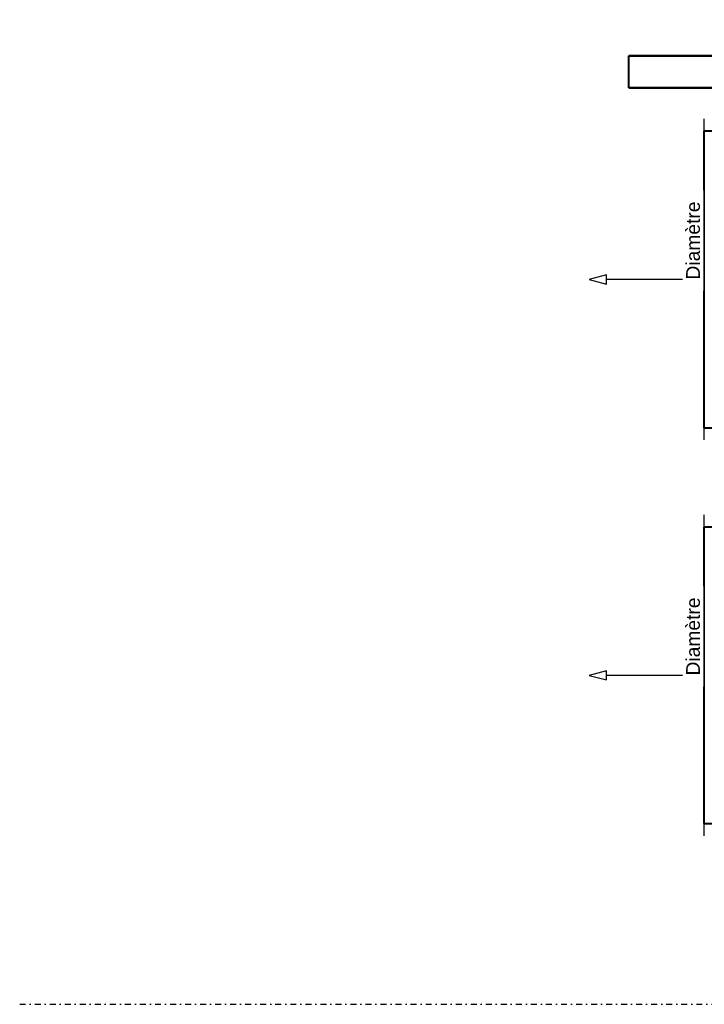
# Model space of a CAD drawing. Header units: millimetres. Extents: x -1352 to 2139, y -120 to 1046.
# Tile 1 of 77: x -1352 to -625, y 0 to 1046. Entities that reach past the tile are written whole.
import ezdxf

# ---------------------------------------------------------------- set-up
doc = ezdxf.new("R2010")
doc.units = ezdxf.units.MM
doc.linetypes.add('Tiret point', pattern=[15.875, 6.35, -4.7625, 0, -4.7625])
doc.layers.add('A-FLOR-LEVL', color=51, linetype='Continuous', lineweight=30)
doc.layers.add('A-GENM', color=13, linetype='Continuous', lineweight=40)
doc.styles.add('Arial_1', font='arial.ttf', dxfattribs={"height": 14.6304})

# ---------------------------------------------------------------- blocks, each defined once
blk = doc.blocks.new('Nexa Toit - 1000-755047-Avant')
at = {"layer": 'A-GENM'}
for p, q in [((19.3, 1045.9), (-19.2, 1045.9)), ((-19.2, 1045.9), (-19.2, 1007.4)), ((-19.2, 1007.4), (-19.2, 1045.9)), ((-19.2, 1045.9), (19.3, 1045.9)), ((19.3, 1032.4), (19.3, 1045.9)), ((19.3, 1045.9), (19.3, 1032.4)), ((-14.2, 1007.4), (-14.2, 1040.9)), ((-14.2, 1040.9), (14.3, 1040.9)), ((14.3, 1040.9), (-14.2, 1040.9)), ((-14.2, 1040.9), (-14.2, 1007.4)), ((14.3, 1040.9), (14.3, 1032.4)), ((14.3, 1032.4), (14.3, 1040.9)), ((14.3, 1032.4), (19.3, 1032.4)), ((19.3, 1032.4), (14.3, 1032.4)), ((705, 1007.4), (-705, 1007.4)), ((-705, 1007.4), (705, 1007.4)), ((-705, 973.4), (-705, 1007.4)), ((-705, 973.4), (-705, 1007.4)), ((-19.2, 1007.4), (-14.2, 1007.4)), ((-14.2, 1007.4), (-19.2, 1007.4)), ((705, 1007.4), (705, 973.4)), ((705, 973.4), (705, 1007.4)), ((705, 973.4), (-705, 973.4)), ((-705, 973.4), (705, 973.4))]:
    blk.add_line(p, q, dxfattribs=at)
blk = doc.blocks.new('Souche connecteur circulaire R23 - Souche connecteur circulaire R23-755165-Avant')
at = {"layer": 'A-GENM'}
for p, q in [((-585, 506.9), (-625, 506.9)), ((-625, 506.9), (-625, 349.4)), ((-585, 349.4), (-585, 506.9)), ((-625, 349.4), (-625, 191.9)), ((-585, 191.9), (-585, 349.4)), ((-625, 191.9), (-585, 191.9))]:
    blk.add_line(p, q, dxfattribs=at)
blk = doc.blocks.new('Souche connecteur circulaire R23 - Souche connecteur circulaire R23-755166-Avant')
at = {"layer": 'A-GENM'}
for p, q in [((-585, 927.5), (-625, 927.5)), ((-625, 927.5), (-625, 770)), ((-585, 770), (-585, 927.5)), ((-625, 770), (-625, 612.5)), ((-585, 612.5), (-585, 770)), ((-625, 612.5), (-585, 612.5))]:
    blk.add_line(p, q, dxfattribs=at)

msp = doc.modelspace()

# ---------------------------------------------------------------- linework, layer by layer
at = {"color": 1, "lineweight": 30}
for p, q in [((-625, 940.4), (-625, 914.6)), ((-625, 612.5), (-625, 927.5)), ((-625, 625.4), (-625, 599.6)), ((-625, 519.8), (-625, 493.9)), ((-625, 191.9), (-625, 506.9)), ((-625, 204.8), (-625, 178.9))]:
    msp.add_line(p, q, dxfattribs=at)
at = {"color": 94, "lineweight": 30}
for p, q in [((-625, 927.5), (-625, 612.5)), ((-625, 506.9), (-625, 191.9))]:
    msp.add_line(p, q, dxfattribs=at)
at = {"color": 5, "lineweight": 30}
for p, q in [((-625, 770), (-728.6, 770)), ((-625, 349.4), (-728.6, 349.4))]:
    msp.add_line(p, q, dxfattribs=at)
at = {"color": 5, "lineweight": 30, "flags": 128}
for points in [[(-746.9, 770), (-728.6, 765.1), (-728.6, 774.9)], [(-746.9, 349.4), (-728.6, 344.5), (-728.6, 354.3)]]:
    msp.add_lwpolyline(points, close=True, dxfattribs=at)
at = {"layer": 'A-FLOR-LEVL', "linetype": 'Tiret point'}
msp.add_line((-1352, 0), (1899, 0), dxfattribs=at)

# ---------------------------------------------------------------- block references
at = {"layer": 'A-GENM'}
for name in ['Nexa Toit - 1000-755047-Avant', 'Souche connecteur circulaire R23 - Souche connecteur circulaire R23-755166-Avant', 'Souche connecteur circulaire R23 - Souche connecteur circulaire R23-755165-Avant']:
    msp.add_blockref(name, (0, 0), dxfattribs=at)

# ---------------------------------------------------------------- next in the draw order: texts
at = {"color": 5, "lineweight": 30, "char_height": 14.63, "width": 99.206, "attachment_point": 2, "rotation": 90, "line_spacing_factor": 0.941778, "style": 'Arial_1', "bg_fill": 3, "box_fill_scale": 1.25, "bg_fill_color": 256, "bg_fill_true_color": 13158600, "bg_fill_transparency": 0}
for insert in [(-644, 811.3), (-644, 390.7)]:
    msp.add_mtext('Diamètre', dxfattribs=dict(at, insert=insert))

doc.saveas('drawing.dxf')
